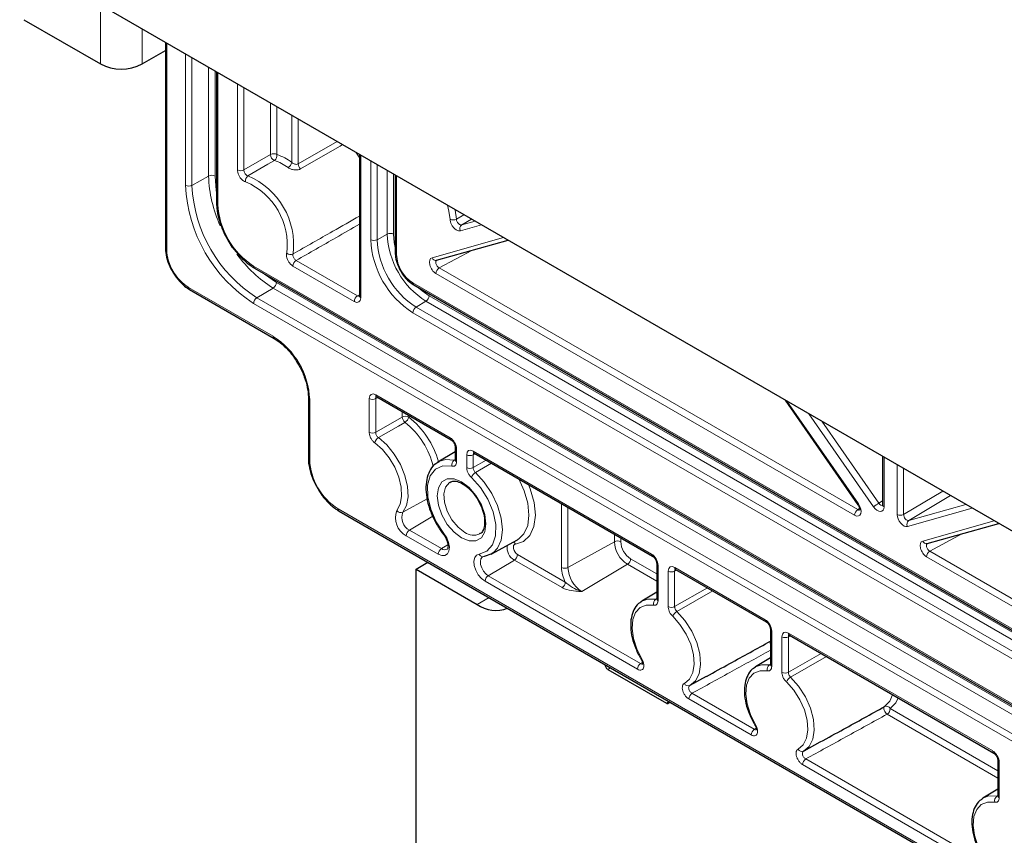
# Paper-space layout 'Blatt4' of a CAD drawing. Header units: millimetres. Extents: x 5 to 418, y 2 to 292.
# Tile 50 of 58: x 245 to 288, y 119 to 155. Entities that reach past the tile are written whole.
import ezdxf

# ---------------------------------------------------------------- set-up
doc = ezdxf.new("R2010")
doc.units = ezdxf.units.MM

psp = doc.layouts.new('Blatt4')

# ---------------------------------------------------------------- linework, layer by layer
at = {"color": 7, "linetype": 'Continuous', "lineweight": 25}
for p, q in [((296.896, 127.626), (245.135, 157.507)), ((245.314, 154.832), (248.652, 152.905)), ((251.475, 153.847), (251.475, 144.911)), ((250.462, 152.905), (251.475, 153.49)), ((253.701, 152.562), (253.701, 146.892)), ((259.924, 148.97), (259.924, 142.813)), ((261.479, 148.072), (261.479, 144.688)), ((263.277, 144.359), (266.387, 145.239)), ((255.359, 144.02), (310.796, 112.017)), ((262.289, 143.286), (303.867, 119.283)), ((252.531, 143.083), (256.208, 140.96)), ((260.671, 138.415), (263.906, 136.547)), ((257.698, 138.379), (257.698, 135.766)), ((278.448, 138.276), (281.614, 133.725)), ((264.089, 136.031), (263.337, 135.575)), ((264.089, 136.231), (264.089, 135.677)), ((264.914, 135.965), (272.674, 131.485)), ((264.916, 135.964), (264.914, 135.965)), ((263.337, 135.575), (263.378, 135.598)), ((282.692, 135.826), (282.692, 133.71)), ((259.036, 133.448), (307.119, 105.69)), ((284.632, 132.031), (287.742, 132.911)), ((265.65, 131.57), (266.8, 132.201)), ((262.389, 130.919), (262.903, 131.216)), ((272.857, 131.169), (272.857, 129.628)), ((262.389, 104.249), (262.389, 130.919)), ((262.389, 130.919), (265.048, 129.384)), ((273.682, 130.904), (277.624, 128.628)), ((273.685, 130.902), (273.682, 130.904)), ((272.857, 129.919), (272.207, 129.524)), ((272.185, 129.511), (272.207, 129.524)), ((277.807, 128.311), (277.807, 126.77)), ((278.632, 128.046), (287.524, 122.913)), ((278.634, 128.045), (278.632, 128.046)), ((277.807, 127.061), (277.156, 126.667)), ((270.733, 126.559), (273.278, 125.09)), ((277.135, 126.653), (277.156, 126.667)), ((274.319, 125.865), (275.028, 126.255)), ((279.269, 123.008), (279.978, 123.397)), ((287.706, 122.597), (287.706, 121.055)), ((287.706, 121.346), (287.056, 120.952)), ((287.034, 120.938), (287.056, 120.952))]:
    psp.add_line(p, q, dxfattribs=at)
at = {"color": 7, "linetype": 'Continuous', "lineweight": 18}
for p, q in [((248.652, 155.477), (248.652, 152.905)), ((250.462, 154.432), (250.462, 152.905)), ((251.534, 153.813), (251.534, 144.829)), ((252.35, 147.624), (252.35, 153.342)), ((252.631, 153.18), (252.631, 147.622)), ((253.355, 148.026), (253.355, 152.762)), ((253.636, 152.6), (253.636, 148.025)), ((253.76, 152.528), (253.76, 146.81)), ((254.613, 148.293), (254.613, 152.036)), ((254.893, 151.874), (254.893, 148.292)), ((256.05, 148.965), (256.05, 151.206)), ((256.33, 151.045), (256.33, 148.964)), ((256.978, 148.623), (256.978, 150.671)), ((257.258, 150.509), (257.258, 148.555)), ((257.258, 148.555), (258.958, 149.527)), ((254.893, 148.292), (256.05, 148.965)), ((259.982, 148.936), (259.982, 142.731)), ((260.411, 145.257), (260.411, 148.688)), ((260.692, 148.527), (260.692, 145.255)), ((261.128, 145.499), (261.128, 148.274)), ((253.355, 148.026), (252.631, 147.622)), ((261.409, 148.113), (261.409, 145.497)), ((261.538, 148.038), (261.538, 144.606)), ((264.145, 146.152), (264.47, 146.345)), ((264.798, 146.156), (264.371, 145.901)), ((265.239, 145.902), (264.316, 145.641)), ((264.371, 145.901), (264.954, 146.066)), ((261.128, 145.499), (260.692, 145.255)), ((263.081, 144.47), (266.194, 145.35)), ((254.388, 144.914), (254.188, 145.237)), ((264.809, 144.793), (263.389, 144.028)), ((255.318, 144.112), (310.755, 112.108)), ((259.699, 142.568), (257.028, 144.11)), ((257.167, 144.353), (259.838, 142.811)), ((263.389, 144.028), (281.607, 133.511)), ((281.468, 133.267), (263.25, 143.784)), ((252.489, 143.174), (256.166, 141.052)), ((256.169, 143.153), (255.457, 142.728)), ((311.606, 111.15), (256.169, 143.153)), ((256.308, 143.397), (311.745, 111.393)), ((262.247, 143.377), (303.825, 119.375)), ((255.457, 142.728), (310.894, 110.725)), ((259.838, 142.811), (259.924, 142.864)), ((262.954, 142.82), (304.532, 118.818)), ((310.755, 110.481), (255.318, 142.484)), ((262.816, 142.577), (262.386, 142.32)), ((262.386, 142.32), (303.964, 118.318)), ((304.393, 118.574), (262.816, 142.577)), ((303.825, 118.074), (262.247, 142.077)), ((260.63, 138.506), (263.865, 136.639)), ((257.756, 138.297), (257.756, 135.684)), ((260.347, 136.876), (260.347, 138.343)), ((260.716, 138.389), (260.628, 138.341)), ((260.628, 138.341), (260.628, 136.875)), ((278.524, 138.232), (281.637, 133.758)), ((261.784, 137.539), (261.784, 137.772)), ((262.064, 137.611), (262.064, 137.538)), ((282.299, 133.627), (279.479, 137.681)), ((260.628, 136.875), (261.784, 137.539)), ((280.042, 137.356), (282.523, 133.79)), ((264.148, 136.149), (264.148, 135.595)), ((264.59, 135.34), (264.59, 135.894)), ((264.958, 135.94), (264.87, 135.892)), ((264.87, 135.892), (264.87, 135.339)), ((264.873, 136.057), (272.633, 131.577)), ((264.044, 135.659), (264.089, 135.687)), ((264.87, 135.339), (265.437, 135.663)), ((265.674, 135.527), (264.971, 135.124)), ((282.751, 135.792), (282.751, 133.629)), ((283.322, 133.299), (283.322, 135.463)), ((283.602, 135.301), (283.602, 133.298)), ((283.602, 133.298), (285.308, 134.316)), ((262.866, 133.977), (261.807, 133.394)), ((268.716, 130.991), (268.716, 133.771)), ((282.523, 133.79), (282.692, 133.898)), ((285.645, 134.121), (283.828, 133.036)), ((283.828, 133.036), (286.309, 133.738)), ((258.995, 133.54), (307.078, 105.782)), ((268.996, 133.609), (268.996, 130.989)), ((281.607, 133.511), (281.685, 133.563)), ((286.593, 133.574), (283.773, 132.776)), ((263.112, 133.221), (262.097, 132.614)), ((284.436, 132.142), (287.548, 133.023)), ((262.097, 132.614), (263.488, 131.812)), ((271.016, 132.115), (271.016, 132.443)), ((286.164, 132.465), (284.744, 131.7)), ((263.349, 131.568), (261.958, 132.371)), ((263.772, 131.981), (263.488, 131.812)), ((271.016, 132.115), (268.996, 130.989)), ((271.296, 132.281), (271.296, 132.114)), ((266.803, 131.557), (268.88, 130.357)), ((284.744, 131.7), (302.961, 121.183)), ((266.664, 131.313), (265.527, 130.634)), ((268.741, 130.114), (266.664, 131.313)), ((271.584, 131.131), (269.599, 129.945)), ((272.857, 130.396), (271.584, 131.131)), ((271.723, 131.374), (272.857, 130.719)), ((302.823, 120.939), (284.605, 131.456)), ((272.916, 131.087), (272.916, 129.546)), ((273.358, 129.291), (273.358, 130.832)), ((273.727, 130.878), (273.638, 130.83)), ((273.638, 130.83), (273.638, 129.289)), ((273.641, 130.995), (277.583, 128.72)), ((272.019, 126.563), (265.388, 130.391)), ((265.527, 130.634), (272.157, 126.807)), ((273.638, 129.289), (275.065, 130.105)), ((275.296, 129.972), (273.736, 129.078)), ((265.048, 129.384), (265.562, 129.681)), ((272.815, 129.609), (272.857, 129.635)), ((277.865, 128.23), (277.865, 126.689)), ((278.59, 128.138), (287.482, 123.005)), ((278.308, 126.433), (278.308, 127.974)), ((278.676, 128.021), (278.588, 127.973)), ((278.588, 127.973), (278.588, 126.432)), ((272.157, 126.807), (272.236, 126.858)), ((278.588, 126.432), (280.015, 127.248)), ((280.246, 127.114), (278.686, 126.22)), ((270.733, 126.559), (270.851, 126.628)), ((277.765, 126.752), (277.807, 126.777)), ((273.278, 125.09), (273.396, 125.158)), ((276.968, 123.706), (274.255, 125.272)), ((274.394, 125.516), (277.107, 123.949)), ((283.023, 124.851), (287.706, 122.147)), ((287.706, 121.823), (282.884, 124.607)), ((277.107, 123.949), (277.186, 124.001)), ((279.344, 122.658), (287.007, 118.234)), ((286.868, 117.991), (279.205, 122.415)), ((287.765, 122.515), (287.765, 120.974)), ((287.665, 121.037), (287.706, 121.062))]:
    psp.add_line(p, q, dxfattribs=at)
at = {"color": 7, "linetype": 'Continuous', "lineweight": 18, "flags": 128}
for points in [[(259.191, 149.393), (259.088, 149.333), (257.938, 148.674), (257.358, 148.341)], [(256.223, 148.706), (255.936, 148.538), (255.069, 148.032)], [(259.924, 148.834), (259.91, 148.855), (259.762, 149.063)], [(253.636, 148.025), (253.687, 147.393), (253.701, 147.308)], [(263.865, 146.143), (263.818, 146.505), (263.755, 146.758)], [(264.09, 146.564), (264.094, 146.548), (264.145, 146.152)], [(261.409, 145.497), (261.438, 145.132), (261.479, 144.924)], [(255.719, 143.813), (255.786, 143.757), (256.308, 143.397)], [(262.493, 143.168), (262.653, 143.028), (262.954, 142.82)], [(261.904, 137.308), (261.617, 137.142), (260.75, 136.643)], [(261.549, 133.471), (261.694, 133.74), (261.758, 134.085), (261.739, 134.486), (261.636, 134.917), (261.457, 135.351), (261.213, 135.761), (260.918, 136.123), (260.592, 136.412)], [(260.75, 136.643), (261.11, 136.323), (261.436, 135.924), (261.706, 135.471), (261.904, 134.991), (262.017, 134.515), (262.038, 134.073), (261.967, 133.691), (261.807, 133.394)], [(263.945, 135.399), (263.554, 135.417), (263.231, 135.275), (263.002, 134.986), (262.887, 134.574), (262.894, 134.073), (263.024, 133.524), (263.266, 132.973), (263.599, 132.466)], [(263.378, 135.598), (263.66, 135.685), (264.044, 135.659)], [(264.971, 135.124), (265.355, 134.707), (265.683, 134.216), (265.933, 133.683), (266.09, 133.144), (266.143, 132.633), (266.089, 132.185), (265.93, 131.828), (265.738, 131.626)], [(264.369, 132.275), (264.041, 132.525), (263.745, 132.869), (263.511, 133.276), (263.36, 133.704), (263.308, 134.113), (263.36, 134.461), (263.511, 134.716), (263.745, 134.851), (264.041, 134.854), (264.369, 134.725), (264.696, 134.476), (264.992, 134.131), (265.227, 133.725), (265.377, 133.296), (265.429, 132.888), (265.377, 132.539), (265.227, 132.285), (264.992, 132.149), (264.696, 132.146), (264.369, 132.275)], [(263.855, 134.705), (263.834, 134.691), (263.668, 134.494), (263.594, 134.198), (263.619, 133.836), (263.741, 133.446), (263.946, 133.07), (264.212, 132.75), (264.51, 132.52)], [(265.138, 131.577), (265.471, 131.7), (265.713, 131.972), (265.843, 132.37), (265.851, 132.863), (265.735, 133.408), (265.506, 133.961), (265.183, 134.476), (264.792, 134.91)], [(267.28, 134.6), (267.354, 134.417), (267.523, 133.827), (267.579, 133.268), (267.518, 132.779), (267.344, 132.389), (267.068, 132.125), (266.708, 132.004)], [(266.858, 132.236), (267.082, 132.461), (267.243, 132.819), (267.299, 133.271), (267.247, 133.785), (267.091, 134.329), (266.851, 134.847)], [(281.637, 133.758), (281.623, 133.744), (281.615, 133.733), (281.614, 133.726), (281.614, 133.725)], [(263.599, 132.466), (263.719, 132.279), (263.8, 132.077), (263.834, 131.88), (263.817, 131.709), (263.751, 131.582), (263.643, 131.513), (263.504, 131.508), (263.349, 131.568)], [(263.583, 132.424), (263.582, 132.425), (263.582, 132.435), (263.588, 132.448), (263.599, 132.466)], [(266.708, 132.004), (266.663, 131.986), (266.632, 131.945), (266.62, 131.885), (266.626, 131.814), (266.651, 131.737), (266.692, 131.664), (266.744, 131.601), (266.803, 131.557)], [(265.388, 130.391), (265.233, 130.51), (265.094, 130.675), (264.986, 130.869), (264.92, 131.072), (264.903, 131.263), (264.937, 131.42), (265.018, 131.529), (265.138, 131.577)], [(265.287, 131.456), (265.265, 131.441), (265.207, 131.364), (265.183, 131.252), (265.195, 131.117), (265.242, 130.974), (265.319, 130.836), (265.417, 130.719), (265.527, 130.634)], [(272.207, 129.524), (272.466, 129.619), (272.815, 129.609)], [(272.72, 129.348), (272.404, 129.358), (272.137, 129.251), (271.937, 129.035), (271.817, 128.725), (271.785, 128.34), (271.844, 127.908), (271.99, 127.457), (272.212, 127.016)], [(273.736, 129.078), (274.085, 128.685), (274.38, 128.226), (274.601, 127.733), (274.734, 127.237), (274.768, 126.772), (274.703, 126.37), (274.543, 126.057), (274.297, 125.854)], [(274.062, 125.949), (274.284, 126.132), (274.429, 126.416), (274.488, 126.78), (274.457, 127.201), (274.337, 127.649), (274.137, 128.096), (273.87, 128.512), (273.554, 128.867)], [(277.67, 126.491), (277.354, 126.5), (277.087, 126.393), (276.886, 126.178), (276.767, 125.867), (276.735, 125.483), (276.794, 125.051), (276.939, 124.599), (277.162, 124.159)], [(277.156, 126.667), (277.416, 126.762), (277.765, 126.752)], [(279.011, 123.091), (279.234, 123.275), (279.379, 123.558), (279.438, 123.923), (279.406, 124.343), (279.287, 124.792), (279.086, 125.239), (278.819, 125.654), (278.503, 126.01)], [(278.686, 126.22), (279.035, 125.827), (279.33, 125.369), (279.551, 124.875), (279.683, 124.379), (279.718, 123.915), (279.653, 123.513), (279.493, 123.199), (279.247, 122.996)], [(282.779, 124.941), (282.997, 125.175), (283.119, 125.456)], [(283.362, 125.315), (283.261, 125.106), (283.023, 124.851)], [(282.884, 124.607), (282.845, 124.638), (282.81, 124.68), (282.78, 124.729), (282.759, 124.781), (282.747, 124.832), (282.747, 124.878), (282.758, 124.915), (282.779, 124.941)], [(287.056, 120.952), (287.316, 121.047), (287.665, 121.037)], [(287.569, 120.776), (287.253, 120.785), (286.986, 120.679), (286.786, 120.463), (286.666, 120.152), (286.635, 119.768), (286.694, 119.336), (286.839, 118.884), (287.061, 118.444)]]:
    psp.add_lwpolyline(points, dxfattribs=at)
at = {"color": 7, "linetype": 'Continuous', "lineweight": 25, "flags": 128}
for points in [[(266.8, 132.201), (266.828, 132.217), (266.858, 132.236)], [(265.738, 131.626), (265.679, 131.586), (265.35, 131.476)], [(273.278, 125.09), (273.306, 125.077), (273.332, 125.071), (273.357, 125.072), (273.378, 125.08), (273.396, 125.095), (273.409, 125.115), (273.417, 125.141), (273.418, 125.146)]]:
    psp.add_lwpolyline(points, dxfattribs=at)
at = {"color": 7, "linetype": 'Continuous', "lineweight": 25}
for centre, radius, start, end in [((249.557, 154.652), 1.967, 242.612, 297.3927), ((265.858, 130.48), 1.363, 233.5111, 291.9546), ((270.902, 126.822), 0.313, 188.3744, 237.102)]:
    psp.add_arc(centre, radius, start, end, dxfattribs=at)
at = {"color": 7, "linetype": 'Continuous', "lineweight": 18}
for centre, radius, start, end in [((256.188, 148.69), 0.308, 62.6565, 116.7662), ((256.352, 148.98), 0.303, 182.7752, 244.7758), ((256.073, 148.919), 0.261, 305.0749, 9.8104), ((255.587, 146.773), 2.035, 52.7373, 71.7965), ((255.639, 146.864), 2.21, 52.7373, 71.7965), ((254.755, 148.567), 0.308, 242.6565, 296.7662), ((256.631, 148.691), 0.353, 302.1766, 348.8505), ((257.58, 148.575), 0.322, 183.578, 226.4355), ((253.494, 147.751), 0.308, 62.6565, 116.7662), ((258.875, 148.19), 5.522, 181.6933, 204.8738), ((255.217, 147.821), 0.258, 125.1858, 190.5326), ((253.817, 145.044), 3.239, 352.7346, 67.2654), ((258.793, 147.917), 6.449, 182.6055, 237.3945), ((252.492, 147.898), 0.308, 242.6565, 296.7662), ((258.766, 147.902), 6.142, 182.6055, 237.3945), ((253.821, 145.047), 2.957, 352.7346, 67.2654), ((253.797, 146.899), 0.0961, 184.1293, 247.1908), ((257.142, 146.964), 3.386, 182.6055, 237.3945), ((263.996, 146.442), 0.326, 246.315, 297.2463), ((264.494, 145.739), 0.203, 127.3952, 208.9255), ((261.267, 145.224), 0.308, 62.6565, 116.7662), ((264.791, 145.665), 3.667, 182.6055, 237.3945), ((251.574, 144.919), 0.0988, 185.0787, 246.2415), ((264.398, 145.438), 3.99, 182.6055, 237.3945), ((260.553, 145.53), 0.308, 242.6565, 296.7662), ((264.371, 145.423), 3.683, 182.6055, 237.3945), ((253.608, 144.923), 2.076, 182.6055, 237.3945), ((259.056, 147.834), 5.5, 215.6879, 238.3358), ((256.922, 144.869), 0.258, 229.4703, 294.8101), ((261.578, 144.697), 0.0988, 185.0787, 246.2415), ((263.078, 144.676), 1.542, 182.6055, 237.3945), ((263.243, 144.528), 0.172, 199.726, 281.2718), ((255.413, 144.1), 0.0961, 172.814, 235.8738), ((257.336, 144.095), 0.308, 123.2297, 177.3477), ((263.558, 143.77), 0.308, 123.2297, 177.3477), ((252.587, 143.164), 0.0988, 173.763, 234.9248), ((256, 143.411), 0.308, 303.2297, 357.3477), ((262.346, 143.367), 0.0988, 173.763, 234.9248), ((255.626, 142.47), 0.308, 123.2297, 177.3477), ((260.007, 142.553), 0.308, 123.2297, 177.3477), ((260.022, 142.821), 0.0988, 185.0787, 246.2415), ((262.647, 142.834), 0.308, 303.2297, 357.3477), ((262.555, 142.062), 0.308, 123.2297, 177.3477), ((254.304, 138.14), 3.456, 2.6055, 57.3945), ((256.264, 141.041), 0.0988, 173.773, 234.8148), ((260.725, 138.494), 0.0961, 172.814, 235.8738), ((257.796, 138.388), 0.099, 185.5408, 246.1992), ((260.489, 138.617), 0.308, 242.6565, 296.7662), ((261.922, 137.264), 0.308, 62.6565, 116.7662), ((262.105, 137.56), 0.322, 183.6598, 231.5024), ((261.715, 137.61), 0.356, 302.1224, 348.3572), ((259.779, 134.6), 3.443, 12.9025, 51.8701), ((259.718, 134.562), 3.789, 15.7623, 51.7487), ((260.489, 137.15), 0.308, 242.6565, 296.7662), ((260.937, 136.345), 0.352, 122.1964, 169.0296), ((263.966, 136.629), 0.101, 174.5217, 233.3135), ((264.19, 136.241), 0.101, 186.7958, 245.4734), ((264.731, 136.167), 0.308, 242.6565, 296.7662), ((264.971, 136.046), 0.0988, 173.763, 234.9248), ((257.796, 135.775), 0.0988, 185.0787, 246.2415), ((260.445, 135.807), 2.691, 182.6055, 237.3945), ((264.19, 135.455), 0.251, 125.535, 192.8245), ((264.187, 135.686), 0.0988, 185.0787, 246.2415), ((264.731, 135.614), 0.308, 242.6565, 296.7662), ((265.196, 134.754), 0.433, 121.2343, 158.832), ((283.197, 132.627), 1.344, 120.1171, 131.9114), ((282.788, 133.717), 0.0961, 184.1293, 247.1908), ((259.09, 133.528), 0.0961, 172.814, 235.8738), ((262.378, 133.153), 0.888, 159.0536, 241.7928), ((261.724, 133.59), 0.212, 214.1698, 292.8155), ((262.395, 133.169), 0.63, 159.0536, 241.7928), ((281.776, 133.253), 0.308, 123.2297, 177.3477), ((283.463, 133.573), 0.308, 242.6565, 296.7662), ((283.951, 132.875), 0.203, 127.3952, 208.9255), ((262.266, 132.357), 0.308, 123.2297, 177.3477), ((264.888, 133.021), 0.627, 232.9163, 295.2592), ((266.525, 131.936), 0.195, 20.3644, 59.6391), ((271.154, 131.84), 0.308, 62.6565, 116.7662), ((272.249, 132.171), 1.235, 182.6055, 237.3945), ((272.222, 132.156), 0.927, 182.6055, 237.3945), ((284.598, 132.2), 0.172, 199.726, 281.2718), ((263.657, 131.554), 0.308, 123.2297, 177.3477), ((263.629, 131.998), 0.234, 232.832, 297.1177), ((265.288, 131.617), 0.155, 194.8501, 293.8111), ((266.997, 131.876), 0.654, 173.3356, 239.4162), ((266.495, 131.571), 0.308, 303.2297, 357.3477), ((272.734, 131.567), 0.101, 174.5217, 233.3135), ((284.913, 131.442), 0.308, 123.2297, 177.3477), ((271.415, 131.389), 0.308, 303.2297, 357.3477), ((272.958, 131.179), 0.101, 186.7958, 245.4734), ((270.177, 131.032), 1.462, 181.6123, 207.4564), ((268.857, 131.264), 0.308, 242.6565, 296.7662), ((270.305, 131.049), 1.31, 182.6055, 237.3945), ((273.499, 131.106), 0.308, 242.6565, 296.7662), ((273.739, 130.984), 0.0988, 173.763, 234.9248), ((265.696, 130.376), 0.308, 123.2297, 177.3477), ((268.572, 130.372), 0.308, 303.2297, 357.3477), ((272.96, 129.409), 0.247, 125.724, 194.0854), ((272.953, 129.635), 0.0961, 184.1293, 247.1908), ((273.499, 129.565), 0.308, 242.6565, 296.7662), ((273.969, 128.691), 0.452, 121.0988, 157.0169), ((277.684, 128.71), 0.101, 174.5217, 233.3135), ((277.903, 128.318), 0.0962, 184.3696, 247.1667), ((278.689, 128.127), 0.0988, 173.763, 234.9248), ((277.981, 127.707), 0.185, 160.1719, 199.8281), ((278.449, 128.248), 0.308, 242.6565, 296.7662), ((272.267, 126.908), 0.122, 117.1328, 134.5373), ((272.326, 126.549), 0.308, 123.2297, 177.3477), ((277.909, 126.551), 0.247, 125.724, 194.0854), ((277.903, 126.777), 0.0961, 184.1293, 247.1908), ((278.449, 126.707), 0.308, 242.6565, 296.7662), ((278.919, 125.833), 0.452, 121.0988, 157.0169), ((274.228, 126.021), 0.181, 203.6153, 292.5799), ((274.563, 125.258), 0.308, 123.2297, 177.3477), ((282.852, 124.763), 0.192, 27.1492, 112.4885), ((282.715, 124.865), 0.308, 303.2297, 357.3477), ((277.276, 123.692), 0.308, 123.2297, 177.3477), ((277.217, 124.051), 0.122, 117.1328, 134.5373), ((279.178, 123.164), 0.181, 203.6153, 292.5799), ((287.583, 122.995), 0.101, 174.5217, 233.3135), ((279.513, 122.4), 0.308, 123.2297, 177.3477), ((287.802, 122.604), 0.0962, 184.3696, 247.1667), ((287.809, 120.836), 0.247, 125.724, 194.0854), ((287.802, 121.062), 0.0961, 184.1293, 247.1908)]:
    psp.add_arc(centre, radius, start, end, dxfattribs=at)
for centre, major_axis, ratio, start_param, end_param in [((263.25, 144.111), (-0.2, 0.346), 0.577911, 6.137275, 8.637768), ((263.392, 144.192), (-0.106, 0.17), 0.618802, 6.114113, 8.614605), ((259.699, 142.894), (-0.2, 0.347), 0.577206, 2.356428, 3.92692), ((259.841, 142.976), (-0.095, 0.176), 0.576503, 2.373814, 2.894058), ((260.63, 138.179), (-0.2, 0.347), 0.577206, 5.498021, 7.068512), ((260.771, 138.261), (-0.105, 0.17), 0.576506, 6.236414, 7.051126), ((263.865, 136.312), (-0.2, 0.346), 0.577557, 3.927224, 5.497716), ((264.873, 135.73), (-0.2, 0.347), 0.577206, 5.498021, 7.068512), ((265.014, 135.812), (-0.105, 0.17), 0.576506, 6.236414, 7.051126), ((281.468, 133.594), (-0.201, 0.347), 0.576851, 2.355505, 4.855997), ((282.61, 133.874), (-0.092, 0.178), 0.585427, 1.744567, 3.190281), ((281.609, 133.676), (-0.091, 0.179), 0.554479, 2.385479, 3.213144), ((282.468, 133.792), (-0.2, 0.347), 0.577031, 1.716848, 3.92722), ((283.604, 133.136), (-0.2, 0.347), 0.577732, 0.786235, 2.996607), ((283.746, 133.218), (-0.097, 0.175), 0.60843, 0.796885, 3.007257), ((284.605, 131.783), (-0.2, 0.346), 0.577911, 6.137275, 8.637768), ((284.746, 131.864), (-0.106, 0.17), 0.618802, 6.114113, 8.614605), ((272.633, 131.25), (-0.2, 0.346), 0.577557, 3.927224, 5.497716), ((273.641, 130.668), (-0.2, 0.347), 0.577206, 5.498021, 7.068512), ((273.782, 130.75), (-0.105, 0.17), 0.576506, 6.236461, 7.051126), ((277.583, 128.393), (-0.2, 0.346), 0.577557, 3.927224, 5.497716), ((278.591, 127.811), (-0.2, 0.347), 0.577206, 5.498021, 7.068512), ((278.732, 127.893), (-0.105, 0.17), 0.576506, 6.236461, 7.051126), ((287.482, 122.678), (-0.2, 0.346), 0.577557, 3.927224, 5.497716)]:
    psp.add_ellipse(centre, major_axis=major_axis, ratio=ratio, start_param=start_param, end_param=end_param, dxfattribs=at)
for points, knots in [([(254.613, 148.293), (254.614, 148.279), (254.615, 148.228), (254.638, 148.13), (254.695, 148.007), (254.775, 147.898), (254.869, 147.813), (254.932, 147.787), (254.964, 147.774)], [0, 0, 0, 0, 0.06967, 0.255708, 0.441732, 0.62779, 0.813896, 1, 1, 1, 1]), ([(255.069, 148.032), (255.053, 148.038), (255.02, 148.051), (254.973, 148.093), (254.933, 148.148), (254.905, 148.209), (254.894, 148.259), (254.894, 148.285), (254.893, 148.292)], [0, 0, 0, 0, 0.186154, 0.372243, 0.558252, 0.744242, 0.930303, 1, 1, 1, 1]), ([(256.819, 148.392), (256.841, 148.378), (256.895, 148.343), (257.004, 148.304), (257.132, 148.286), (257.257, 148.295), (257.324, 148.326), (257.358, 148.341)], [0, 0, 0, 0, 0.144317, 0.358435, 0.570674, 0.783468, 1, 1, 1, 1]), ([(257.258, 148.555), (257.241, 148.547), (257.206, 148.533), (257.141, 148.537), (257.076, 148.558), (257.019, 148.589), (256.989, 148.613), (256.978, 148.623)], [0, 0, 0, 0, 0.2027782, 0.4094177, 0.6251699, 0.8489869, 1, 1, 1, 1]), ([(257.03, 144.635), (257.607, 144.964), (258.572, 145.514), (259.536, 146.065), (259.924, 146.287)], [0, 0, 0, 0, 0.598363, 1, 1, 1, 1]), ([(264.316, 145.641), (264.289, 145.638), (264.234, 145.631), (264.137, 145.674), (264.043, 145.751), (263.96, 145.856), (263.898, 145.978), (263.871, 146.077), (263.866, 146.129), (263.865, 146.143)], [0, 0, 0, 0, 0.156956, 0.313916, 0.470801, 0.62761, 0.784404, 0.941251, 1, 1, 1, 1]), ([(264.371, 145.901), (264.357, 145.899), (264.328, 145.895), (264.279, 145.916), (264.231, 145.954), (264.19, 146.007), (264.16, 146.068), (264.147, 146.118), (264.146, 146.145), (264.145, 146.152)], [0, 0, 0, 0, 0.157057, 0.314013, 0.470819, 0.627537, 0.784294, 0.941202, 1, 1, 1, 1]), ([(259.924, 145.931), (259.582, 145.735), (258.664, 145.209), (257.745, 144.683), (257.167, 144.353)], [0, 0, 0, 0, 0.371589, 1, 1, 1, 1]), ([(256.754, 144.673), (256.751, 144.661), (256.743, 144.617), (256.747, 144.525), (256.784, 144.401), (256.848, 144.281), (256.933, 144.176), (256.997, 144.132), (257.028, 144.11)], [0, 0, 0, 0, 0.06967, 0.255708, 0.441732, 0.62779, 0.813896, 1, 1, 1, 1]), ([(257.167, 144.353), (257.151, 144.364), (257.119, 144.385), (257.076, 144.438), (257.043, 144.498), (257.026, 144.56), (257.024, 144.606), (257.029, 144.629), (257.03, 144.635)], [0, 0, 0, 0, 0.186154, 0.372243, 0.558252, 0.744242, 0.930303, 1, 1, 1, 1]), ([(260.347, 136.876), (260.347, 136.867), (260.348, 136.82), (260.367, 136.728), (260.421, 136.605), (260.498, 136.491), (260.561, 136.438), (260.592, 136.412)], [0, 0, 0, 0, 0.0599997, 0.29498, 0.5299667, 0.7649841, 1, 1, 1, 1]), ([(260.75, 136.643), (260.734, 136.656), (260.703, 136.682), (260.664, 136.739), (260.637, 136.8), (260.628, 136.847), (260.628, 136.87), (260.628, 136.875)], [0, 0, 0, 0, 0.235039, 0.470037, 0.704999, 0.939989, 1, 1, 1, 1]), ([(263.945, 135.399), (263.969, 135.396), (264.023, 135.389), (264.089, 135.421), (264.138, 135.49), (264.144, 135.56), (264.148, 135.595)], [0, 0, 0, 0, 0.211568, 0.474363, 0.737182, 1, 1, 1, 1]), ([(264.088, 135.661), (264.085, 135.66), (264.072, 135.653), (264.056, 135.656), (264.044, 135.659)], [0, 0, 0, 0, 0.254736, 1, 1, 1, 1]), ([(264.59, 135.34), (264.592, 135.309), (264.596, 135.241), (264.637, 135.123), (264.703, 135.003), (264.763, 134.941), (264.792, 134.91)], [0, 0, 0, 0, 0.211568, 0.474363, 0.737182, 1, 1, 1, 1]), ([(264.971, 135.124), (264.956, 135.139), (264.926, 135.17), (264.893, 135.23), (264.873, 135.289), (264.871, 135.323), (264.87, 135.339)], [0, 0, 0, 0, 0.262835, 0.525635, 0.788414, 1, 1, 1, 1]), ([(269.599, 129.945), (269.598, 129.945), (269.593, 129.947), (269.574, 129.953), (269.495, 129.979), (269.306, 130.058), (269.073, 130.19), (268.929, 130.315), (268.88, 130.357)], [0, 0, 0, 0, 0.004292, 0.019315, 0.073855, 0.312583, 0.765475, 1, 1, 1, 1]), ([(269.599, 129.945), (269.598, 129.945), (269.513, 129.95), (269.293, 129.965), (268.984, 130.003), (268.808, 130.083), (268.741, 130.114)], [0, 0, 0, 0, 0.003495, 0.278168, 0.724424, 1, 1, 1, 1]), ([(272.916, 129.546), (272.913, 129.511), (272.906, 129.441), (272.857, 129.372), (272.793, 129.34), (272.742, 129.346), (272.72, 129.348)], [0, 0, 0, 0, 0.268162, 0.536326, 0.804465, 1, 1, 1, 1]), ([(272.815, 129.609), (272.826, 129.607), (272.841, 129.604), (272.853, 129.61), (272.856, 129.612)], [0, 0, 0, 0, 0.730911, 1, 1, 1, 1]), ([(273.554, 128.867), (273.524, 128.899), (273.466, 128.962), (273.401, 129.083), (273.364, 129.197), (273.36, 129.263), (273.358, 129.291)], [0, 0, 0, 0, 0.268162, 0.536326, 0.804465, 1, 1, 1, 1]), ([(273.638, 129.289), (273.639, 129.275), (273.641, 129.242), (273.659, 129.185), (273.692, 129.125), (273.721, 129.093), (273.736, 129.078)], [0, 0, 0, 0, 0.195551, 0.463678, 0.731822, 1, 1, 1, 1]), ([(277.807, 127.395), (277.253, 127.088), (276.117, 126.461), (274.977, 125.836), (274.394, 125.516)], [0, 0, 0, 0, 0.488103, 1, 1, 1, 1]), ([(272.212, 127.016), (272.233, 126.976), (272.275, 126.897), (272.304, 126.772), (272.301, 126.662), (272.267, 126.577), (272.205, 126.529), (272.119, 126.517), (272.053, 126.548), (272.019, 126.563)], [0, 0, 0, 0, 0.141395, 0.282795, 0.424082, 0.565233, 0.706326, 0.847464, 1, 1, 1, 1]), ([(272.157, 126.807), (272.174, 126.799), (272.205, 126.783), (272.239, 126.784), (272.252, 126.795), (272.255, 126.798)], [0, 0, 0, 0, 0.450087, 0.866065, 1, 1, 1, 1]), ([(277.865, 126.689), (277.862, 126.654), (277.856, 126.584), (277.807, 126.515), (277.742, 126.483), (277.691, 126.489), (277.67, 126.491)], [0, 0, 0, 0, 0.268162, 0.536326, 0.804465, 1, 1, 1, 1]), ([(277.765, 126.752), (277.776, 126.75), (277.791, 126.747), (277.803, 126.753), (277.806, 126.754)], [0, 0, 0, 0, 0.730911, 1, 1, 1, 1]), ([(278.503, 126.01), (278.474, 126.041), (278.415, 126.105), (278.35, 126.226), (278.313, 126.34), (278.309, 126.406), (278.308, 126.433)], [0, 0, 0, 0, 0.268162, 0.536326, 0.804465, 1, 1, 1, 1]), ([(278.588, 126.432), (278.589, 126.418), (278.59, 126.385), (278.609, 126.328), (278.641, 126.267), (278.671, 126.236), (278.686, 126.22)], [0, 0, 0, 0, 0.195551, 0.463678, 0.731822, 1, 1, 1, 1]), ([(274.255, 125.272), (274.223, 125.294), (274.16, 125.338), (274.075, 125.443), (274.011, 125.563), (273.974, 125.688), (273.969, 125.802), (273.996, 125.898), (274.039, 125.931), (274.062, 125.949)], [0, 0, 0, 0, 0.141395, 0.282795, 0.424082, 0.565233, 0.706326, 0.847464, 1, 1, 1, 1]), ([(274.297, 125.854), (274.285, 125.845), (274.262, 125.828), (274.247, 125.779), (274.249, 125.721), (274.267, 125.659), (274.3, 125.599), (274.344, 125.547), (274.377, 125.526), (274.394, 125.516)], [0, 0, 0, 0, 0.152723, 0.293872, 0.434845, 0.575828, 0.717003, 0.858426, 1, 1, 1, 1]), ([(282.884, 124.607), (282.287, 124.278), (281.109, 123.627), (279.927, 122.978), (279.344, 122.658)], [0, 0, 0, 0, 0.506541, 1, 1, 1, 1]), ([(277.162, 124.159), (277.183, 124.119), (277.225, 124.039), (277.253, 123.915), (277.251, 123.805), (277.217, 123.72), (277.154, 123.671), (277.069, 123.66), (277.003, 123.69), (276.968, 123.706)], [0, 0, 0, 0, 0.141395, 0.282795, 0.424082, 0.565233, 0.706326, 0.847464, 1, 1, 1, 1]), ([(277.107, 123.949), (277.124, 123.941), (277.155, 123.926), (277.189, 123.926), (277.202, 123.938), (277.205, 123.941)], [0, 0, 0, 0, 0.450087, 0.866065, 1, 1, 1, 1]), ([(279.205, 122.415), (279.173, 122.437), (279.109, 122.481), (279.025, 122.586), (278.96, 122.706), (278.923, 122.831), (278.919, 122.945), (278.945, 123.041), (278.989, 123.074), (279.011, 123.091)], [0, 0, 0, 0, 0.141395, 0.282795, 0.424082, 0.565233, 0.706326, 0.847464, 1, 1, 1, 1]), ([(279.247, 122.996), (279.235, 122.987), (279.212, 122.97), (279.197, 122.921), (279.199, 122.864), (279.217, 122.801), (279.25, 122.742), (279.294, 122.69), (279.327, 122.669), (279.344, 122.658)], [0, 0, 0, 0, 0.152723, 0.293872, 0.434845, 0.575828, 0.717003, 0.858426, 1, 1, 1, 1]), ([(287.765, 120.974), (287.762, 120.939), (287.756, 120.869), (287.707, 120.8), (287.642, 120.768), (287.591, 120.774), (287.569, 120.776)], [0, 0, 0, 0, 0.268162, 0.536326, 0.804465, 1, 1, 1, 1]), ([(287.665, 121.037), (287.676, 121.035), (287.691, 121.032), (287.702, 121.038), (287.705, 121.04)], [0, 0, 0, 0, 0.730911, 1, 1, 1, 1])]:
    psp.add_open_spline(points, degree=3, knots=knots, dxfattribs=at)
at = {"color": 7, "linetype": 'Continuous', "lineweight": 25}
for points, knots in [([(253.701, 146.892), (253.704, 146.809), (253.711, 146.568), (253.797, 146.144), (253.964, 145.658), (254.131, 145.362), (254.208, 145.226)], [0, 0, 0, 0, 0.157126, 0.453674, 0.74975, 1, 1, 1, 1]), ([(251.475, 144.911), (251.478, 144.842), (251.486, 144.646), (251.572, 144.298), (251.754, 143.892), (252.006, 143.524), (252.274, 143.249), (252.457, 143.131), (252.531, 143.083)], [0, 0, 0, 0, 0.102287, 0.294078, 0.485454, 0.676763, 0.869059, 1, 1, 1, 1]), ([(254.208, 145.226), (254.221, 145.201), (254.318, 145.013), (254.562, 144.698), (254.92, 144.322), (255.196, 144.116), (255.341, 144.031), (255.359, 144.02)], [0, 0, 0, 0, 0.047221, 0.355473, 0.664495, 0.958774, 1, 1, 1, 1]), ([(261.479, 144.688), (261.482, 144.627), (261.49, 144.451), (261.578, 144.141), (261.759, 143.791), (262.003, 143.484), (262.194, 143.352), (262.289, 143.286)], [0, 0, 0, 0, 0.118534, 0.339334, 0.559757, 0.780942, 1, 1, 1, 1]), ([(259.924, 142.813), (259.923, 142.802), (259.921, 142.784), (259.921, 142.785), (259.921, 142.785)], [0, 0, 0, 0, 0.588062, 1, 1, 1, 1]), ([(256.208, 140.96), (256.268, 140.923), (256.443, 140.814), (256.732, 140.559), (257.012, 140.242), (257.149, 140.014), (257.198, 139.932)], [0, 0, 0, 0, 0.1675239, 0.4908011, 0.8159072, 1, 1, 1, 1]), ([(257.198, 139.932), (257.238, 139.87), (257.372, 139.666), (257.533, 139.284), (257.663, 138.831), (257.697, 138.533), (257.698, 138.393), (257.698, 138.379)], [0, 0, 0, 0, 0.125275, 0.413048, 0.699961, 0.969792, 1, 1, 1, 1]), ([(260.646, 138.426), (260.646, 138.426), (260.647, 138.426), (260.664, 138.418), (260.671, 138.415)], [0, 0, 0, 0, 0.52578, 1, 1, 1, 1]), ([(263.906, 136.547), (263.918, 136.539), (263.944, 136.523), (263.99, 136.474), (264.035, 136.411), (264.07, 136.337), (264.087, 136.272), (264.088, 136.243), (264.089, 136.231)], [0, 0, 0, 0, 0.1548436, 0.3180266, 0.4966268, 0.684093, 0.8697359, 1, 1, 1, 1]), ([(264.888, 135.977), (264.889, 135.977), (264.89, 135.977), (264.906, 135.969), (264.914, 135.965)], [0, 0, 0, 0, 0.52578, 1, 1, 1, 1]), ([(257.698, 135.766), (257.701, 135.69), (257.708, 135.472), (257.796, 135.087), (257.938, 134.703), (258.068, 134.493), (258.11, 134.425)], [0, 0, 0, 0, 0.1763314, 0.5082827, 0.8395869, 1, 1, 1, 1]), ([(263.394, 135.588), (263.342, 135.564), (263.186, 135.494), (263.004, 135.26), (262.857, 134.92), (262.802, 134.505), (262.837, 134.037), (262.963, 133.54), (263.173, 133.045), (263.395, 132.672), (263.543, 132.477), (263.583, 132.424)], [0, 0, 0, 0, 0.061028, 0.181976, 0.303624, 0.42997, 0.559805, 0.690336, 0.820575, 0.950667, 1, 1, 1, 1]), ([(264.088, 135.679), (264.088, 135.673), (264.089, 135.656), (264.085, 135.646), (264.086, 135.648), (264.086, 135.649)], [0, 0, 0, 0, 0.256505, 0.838027, 1, 1, 1, 1]), ([(263.862, 134.696), (263.887, 134.713), (263.954, 134.759), (264.122, 134.756), (264.369, 134.671), (264.641, 134.483), (264.906, 134.203), (265.131, 133.86), (265.292, 133.488), (265.374, 133.126), (265.374, 132.811), (265.297, 132.587), (265.225, 132.481), (265.163, 132.463), (265.153, 132.46)], [0, 0, 0, 0, 0.054008, 0.144967, 0.233128, 0.327232, 0.421345, 0.516135, 0.611174, 0.705623, 0.798757, 0.890656, 0.983518, 1, 1, 1, 1]), ([(258.11, 134.425), (258.152, 134.351), (258.275, 134.131), (258.546, 133.82), (258.823, 133.579), (258.99, 133.476), (259.036, 133.448)], [0, 0, 0, 0, 0.177315, 0.522261, 0.869018, 1, 1, 1, 1]), ([(281.614, 133.725), (281.628, 133.703), (281.657, 133.656), (281.683, 133.585), (281.693, 133.527), (281.693, 133.491), (281.687, 133.479), (281.689, 133.482), (281.689, 133.482)], [0, 0, 0, 0, 0.21752, 0.442221, 0.631823, 0.805507, 0.994547, 1, 1, 1, 1]), ([(282.692, 133.71), (282.691, 133.7), (282.69, 133.681), (282.69, 133.682), (282.69, 133.683)], [0, 0, 0, 0, 0.587697, 1, 1, 1, 1]), ([(263.583, 132.424), (263.608, 132.39), (263.668, 132.307), (263.739, 132.154), (263.779, 131.991), (263.776, 131.864), (263.749, 131.798), (263.74, 131.793), (263.735, 131.79)], [0, 0, 0, 0, 0.124556, 0.309307, 0.494239, 0.670681, 0.837443, 1, 1, 1, 1]), ([(272.674, 131.485), (272.687, 131.477), (272.712, 131.461), (272.759, 131.413), (272.803, 131.349), (272.838, 131.275), (272.855, 131.21), (272.857, 131.181), (272.857, 131.169)], [0, 0, 0, 0, 0.154844, 0.318027, 0.496627, 0.684093, 0.869736, 1, 1, 1, 1]), ([(273.656, 130.915), (273.657, 130.915), (273.658, 130.915), (273.674, 130.907), (273.682, 130.904)], [0, 0, 0, 0, 0.5257796, 1, 1, 1, 1]), ([(272.191, 129.495), (272.147, 129.471), (272.009, 129.395), (271.855, 129.156), (271.738, 128.812), (271.712, 128.397), (271.779, 127.937), (271.932, 127.454), (272.098, 127.148), (272.182, 126.995)], [0, 0, 0, 0, 0.066842, 0.213916, 0.363284, 0.519211, 0.678868, 0.838721, 1, 1, 1, 1]), ([(272.856, 129.629), (272.857, 129.625), (272.858, 129.608), (272.853, 129.597), (272.854, 129.599), (272.854, 129.6)], [0, 0, 0, 0, 0.192909, 0.778259, 1, 1, 1, 1]), ([(277.624, 128.628), (277.636, 128.62), (277.661, 128.603), (277.708, 128.555), (277.753, 128.491), (277.787, 128.418), (277.805, 128.353), (277.806, 128.323), (277.807, 128.311)], [0, 0, 0, 0, 0.154844, 0.318027, 0.496627, 0.684093, 0.869736, 1, 1, 1, 1]), ([(275.026, 126.254), (275.365, 126.44), (276.293, 126.95), (277.219, 127.461), (277.807, 127.786)], [0, 0, 0, 0, 0.364749, 1, 1, 1, 1]), ([(278.606, 128.057), (278.607, 128.058), (278.608, 128.058), (278.624, 128.05), (278.632, 128.046)], [0, 0, 0, 0, 0.52578, 1, 1, 1, 1]), ([(272.182, 126.994), (272.183, 126.994), (272.199, 126.971), (272.221, 126.918), (272.241, 126.851), (272.244, 126.803), (272.24, 126.779), (272.24, 126.78), (272.24, 126.78)], [0, 0, 0, 0, 0.007475, 0.251713, 0.492804, 0.690764, 0.874613, 1, 1, 1, 1]), ([(277.14, 126.637), (277.097, 126.614), (276.959, 126.538), (276.805, 126.299), (276.688, 125.955), (276.662, 125.539), (276.729, 125.079), (276.882, 124.596), (277.048, 124.291), (277.132, 124.137)], [0, 0, 0, 0, 0.066842, 0.213916, 0.363284, 0.519211, 0.678868, 0.838721, 1, 1, 1, 1]), ([(277.806, 126.772), (277.806, 126.768), (277.807, 126.751), (277.803, 126.74), (277.804, 126.742), (277.804, 126.742)], [0, 0, 0, 0, 0.192909, 0.778259, 1, 1, 1, 1]), ([(279.976, 123.397), (280.315, 123.583), (281.251, 124.096), (282.184, 124.612), (282.779, 124.941)], [0, 0, 0, 0, 0.361847, 1, 1, 1, 1]), ([(277.132, 124.137), (277.132, 124.136), (277.149, 124.114), (277.171, 124.06), (277.19, 123.993), (277.194, 123.945), (277.19, 123.922), (277.19, 123.923), (277.19, 123.923)], [0, 0, 0, 0, 0.007475, 0.251713, 0.492804, 0.690764, 0.874613, 1, 1, 1, 1]), ([(287.524, 122.913), (287.536, 122.905), (287.561, 122.889), (287.608, 122.84), (287.652, 122.777), (287.687, 122.703), (287.704, 122.638), (287.706, 122.609), (287.706, 122.597)], [0, 0, 0, 0, 0.154844, 0.318027, 0.496627, 0.684093, 0.869736, 1, 1, 1, 1]), ([(287.04, 120.923), (286.997, 120.899), (286.859, 120.823), (286.704, 120.584), (286.587, 120.24), (286.562, 119.824), (286.629, 119.364), (286.781, 118.882), (286.948, 118.576), (287.031, 118.423)], [0, 0, 0, 0, 0.066842, 0.213916, 0.363284, 0.519211, 0.678868, 0.838721, 1, 1, 1, 1]), ([(287.706, 121.057), (287.706, 121.053), (287.707, 121.036), (287.702, 121.025), (287.703, 121.027), (287.704, 121.028)], [0, 0, 0, 0, 0.192909, 0.778259, 1, 1, 1, 1])]:
    psp.add_open_spline(points, degree=3, knots=knots, dxfattribs=at)

doc.saveas('drawing.dxf')
